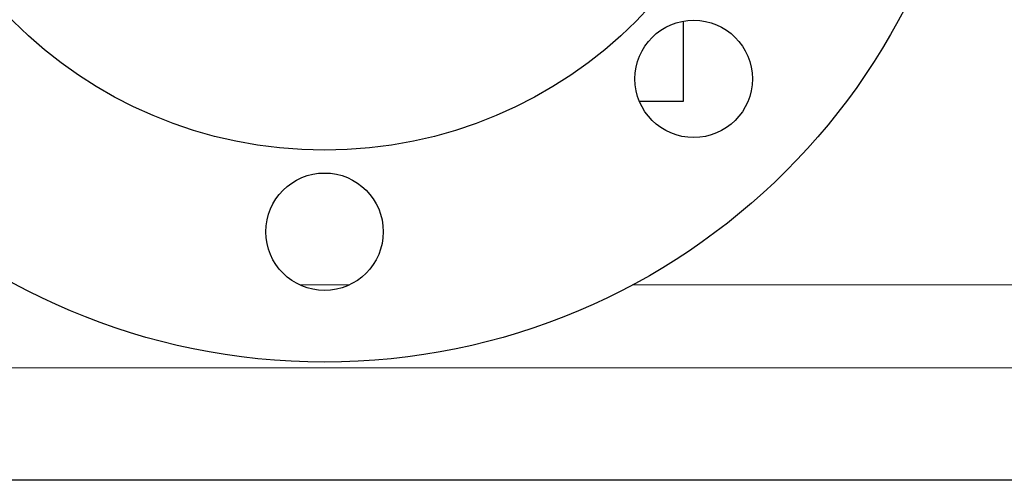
# Model space of a CAD drawing. Header units: inches. Extents: x 0 to 23760, y -13 to 16800.
# Tile 71 of 256: x 7032 to 7183, y 6438 to 6508. Entities that reach past the tile are written whole.
import ezdxf

# ---------------------------------------------------------------- set-up
doc = ezdxf.new("R2010")
doc.units = ezdxf.units.IN
doc.layers.add('1', color=7, linetype='Continuous', true_color=0xffffff)

msp = doc.modelspace()

# ---------------------------------------------------------------- linework, layer by layer
at = {"layer": '1', "color": 2, "linetype": 'Continuous', "lineweight": 25}
for p, q in [((7133.514, 6495.624), (7133.514, 6507.919)), ((7126.761, 6495.624), (7133.514, 6495.624)), ((7424.014, 6437.502), (6924.014, 6437.502))]:
    msp.add_line(p, q, dxfattribs=at)
at = {"layer": '1', "color": 110, "linetype": 'Continuous', "lineweight": 13}
for p, q in [((7082.344, 6467.479), (7074.692, 6467.479)), ((7374.014, 6467.479), (7125.735, 6467.479)), ((7374.014, 6454.753), (6934.519, 6454.753))]:
    msp.add_line(p, q, dxfattribs=at)
at = {"layer": '1', "color": 2, "linetype": 'Continuous', "lineweight": 25}
for centre, radius in [((7078.514, 6555.624), 100), ((7078.514, 6555.624), 67.5), ((7135.082, 6499.056), 9), ((7078.514, 6475.624), 9)]:
    msp.add_circle(centre, radius, dxfattribs=at)

doc.saveas('drawing.dxf')
